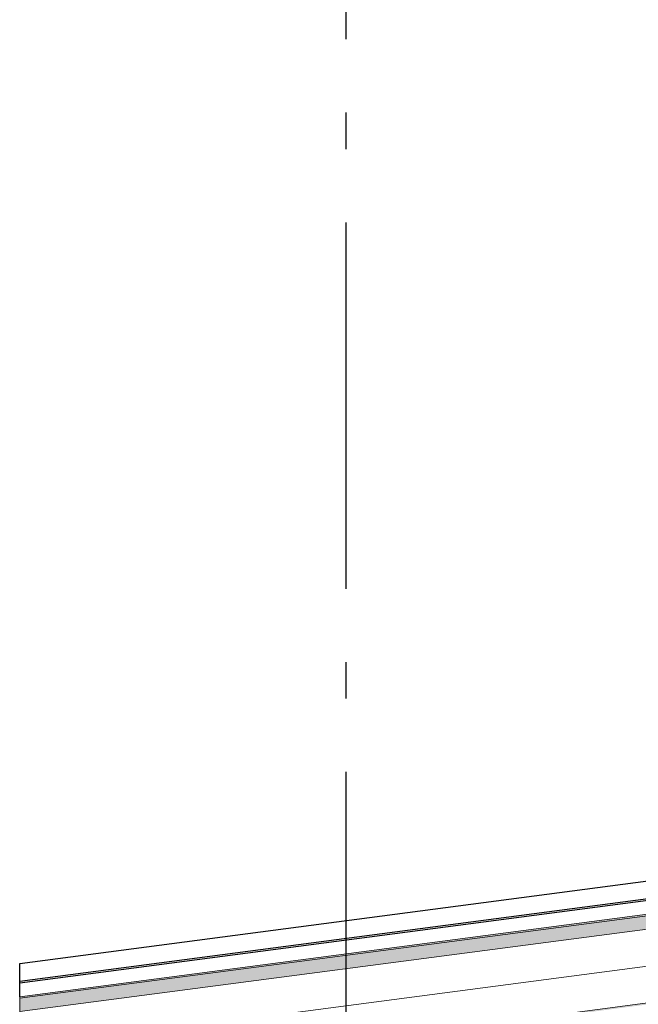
# Model space of a CAD drawing. Header units: millimetres. Extents: x -82116 to -58113, y 850 to 13065.
# Tile 11 of 78: x -78118 to -77274, y 7548 to 8892. Entities that reach past the tile are written whole.
import ezdxf
from ezdxf.enums import TextEntityAlignment as Align

# ---------------------------------------------------------------- set-up
doc = ezdxf.new("R2010")
doc.units = ezdxf.units.MM
doc.header["$LTSCALE"] = 0.5
doc.header["$MEASUREMENT"] = 0
doc.linetypes.add('Akselinje', pattern=[1500, 1000, -200, 100, -200])
doc.linetypes.add('PLINE', pattern=[0])
for name, color, linetype in [('262- Taktekking (Skravur)(Nye konstruksjoner)', 7, 'Continuous'), ('265- Gesimser_ takrenner og nedløp(Nye konstruksjoner)', 7, 'Continuous'), ('82-- Modullinjer', 7, 'Continuous')]:
    doc.layers.add(name, color=color, linetype=linetype)
doc.layers.add('262- Taktekking(Nye konstruksjoner)', color=7, linetype='Continuous', lineweight=0)
doc.styles.add('GENERATED_STYLE_1', font='arial.ttf')

# ---------------------------------------------------------------- blocks, each defined once
blk = doc.blocks.new('Standard grid marker[1]', base_point=(-77673.2, 12565.5))
at = {"layer": '82-- Modullinjer', "linetype": 'Akselinje'}
blk.add_line((-77673.2, 12365.5), (-77673.2, 1550), dxfattribs=at)
at = {"layer": '82-- Modullinjer', "style": 'GENERATED_STYLE_1'}
for tag, p in [('AC_MarkerText_1_0', (-77673.2, 12903)), ('AC_MarkerText_1_1', (-77673.2, 1187.5))]:
    blk.add_attdef(tag, text='', height=175, rotation=360, dxfattribs=at).set_placement(p, align=Align.TOP_CENTER)

msp = doc.modelspace()

# ---------------------------------------------------------------- hatches: boundary and pattern name
at = {"layer": '262- Taktekking (Skravur)(Nye konstruksjoner)', "linetype": 'Continuous'}
msp.add_hatch(color=256, dxfattribs=at).paths.add_polyline_path([(-78052.4, 7567.1), (-78118.2, 7558.5), (-78118.2, 7556.5), (-64188.2, 9390.4), (-64188.2, 9392.4)])
h = msp.add_hatch(dxfattribs=at)
h.set_pattern_fill('Prikker_tett', color=256, style=0, pattern_type=2)
h.set_pattern_definition([(0, (0, 0), (0, 43.30127), [0, -25]), (0, (12.5, 21.65), (0, 43.30127), [0, -25])])
h.paths.add_polyline_path([(-78118.2, 7435.4), (-64188.2, 9269.4), (-64188.2, 9271.4), (-78118.2, 7437.5)])
at = {"layer": '262- Taktekking(Nye konstruksjoner)', "linetype": 'Continuous'}
msp.add_hatch(color=256, dxfattribs=at).paths.add_polyline_path([(-78118.2, 7538.3), (-64188.2, 9372.2), (-64188.2, 9390.4), (-78118.2, 7556.5)])

# ---------------------------------------------------------------- linework, layer by layer
at = {"layer": '262- Taktekking(Nye konstruksjoner)', "linetype": 'PLINE'}
for p, q in [((-64188.2, 9392.4), (-78118.2, 7558.5)), ((-64188.2, 9390.4), (-78118.2, 7556.5)), ((-64188.2, 9372.2), (-78118.2, 7538.3)), ((-64188.2, 9321.8), (-78118.2, 7487.9)), ((-64188.2, 9271.4), (-78118.2, 7437.5))]:
    msp.add_line(p, q, dxfattribs=at)
at = {"layer": '262- Taktekking(Nye konstruksjoner)', "linetype": 'PLINE', "flags": 128}
msp.add_lwpolyline([(-78118.2, 7558.5), (-78118.2, 7556.5), (-78118.2, 7538.3), (-78118.2, 7487.9), (-78118.2, 7437.5), (-78118.2, 7435.4)], dxfattribs=at)
at = {"layer": '265- Gesimser_ takrenner og nedløp(Nye konstruksjoner)', "linetype": 'PLINE'}
for p, q in [((-78118.2, 7603.9), (-69103.2, 8790.8)), ((-69103.2, 8766.5), (-78118.2, 7579.6)), ((-78118.2, 7577.8), (-69103.2, 8764.7)), ((-78118.2, 7579.6), (-78118.2, 7603.9)), ((-78118.2, 7577.8), (-78118.2, 7579.6)), ((-78118.2, 7558.5), (-78118.2, 7577.8))]:
    msp.add_line(p, q, dxfattribs=at)

# ---------------------------------------------------------------- block references
at = {"layer": '82-- Modullinjer', "linetype": 'PLINE'}
msp.add_blockref('Standard grid marker[1]', (-77673.2, 12565.5), dxfattribs=at)

doc.saveas('drawing.dxf')
